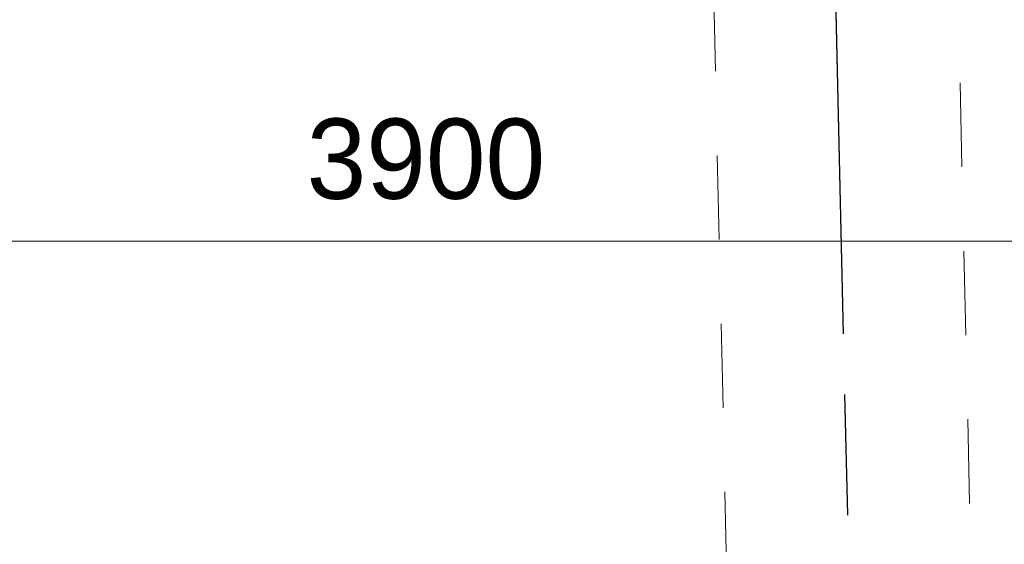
# Model space of a CAD drawing. Header units: millimetres. Extents: x -39200 to 51213, y -35420 to 51000.
# Tile 26 of 178: x -7286 to -6045, y -13124 to -12463. Entities that reach past the tile are written whole.
import ezdxf

# ---------------------------------------------------------------- set-up
doc = ezdxf.new("R2010")
doc.units = ezdxf.units.MM
doc.header["$LTSCALE"] = 100
doc.header["$PDMODE"] = 1
doc.header["$PDSIZE"] = -2
for name, pattern in [('[LS] ISO-08 Long Dashed Short Dashed', [9.144, 6.096, -0.762, 1.524, -0.762]), ('[LS] Type-1', [2.12, 1.06, -1.06]), ('HIDDEN2', [0.25, 0.1, -0.15])]:
    doc.linetypes.add(name, pattern=pattern)
doc.layers.get('0').update_dxf_attribs({"lineweight": 5})
doc.layers.add('Constructie _ STAAL', color=6, linetype='Continuous', lineweight=5, true_color=0xff00ff)
for name, color, linetype, lineweight in [('Geen', 7, 'Continuous', 9), ('Maatlijnen', 7, 'Continuous', 9), ('none', 7, 'Continuous', 13)]:
    doc.layers.add(name, color=color, linetype=linetype, lineweight=lineweight)
doc.styles.add('Century Gothic', font='Century-Gothic_9791.ttf')
doc.dimstyles.new('Arch', dxfattribs={"dimtxt": 101.056134, "dimasz": 224.482422, "dimexe": 317.5, "dimexo": 158.75, "dimgap": 158.75, "dimtad": 1, "dimdec": 4, "dimtxsty": 'Century Gothic', "dimblk": 'VW_SLASH-2', "dimblk1": 'VW_SLASH-2', "dimblk2": 'VW_SLASH-2', "dimcen": 0, "dimdle": 158.75, "dimazin": 0, "dimtfac": 1, "dimtdec": 4, "dimtix": 1, "dimtmove": 0, "dimatfit": 0, "dimldrblk": 'VW_FILLEDARROW', "dimfxl": 1, "dimfrac": 2, "dimtolj": 1, "dimarcsym": 0})

# ---------------------------------------------------------------- blocks, each defined once
blk = doc.blocks.new('Groep-1')
at = {"layer": 'Geen', "color": 5, "linetype": '[LS] ISO-08 Long Dashed Short Dashed', "lineweight": 25, "true_color": 0x0000ff, "transparency": 33554687}
blk.add_line((-6947.1, 17917.9), (-6203.4, -14831.6), dxfattribs=at)
blk = doc.blocks.new('Groep-2')
at = {"layer": 'Constructie _ STAAL', "color": 7, "transparency": 33554546}
blk.add_blockref('Groep-1', (0, 0), dxfattribs=at)
blk = doc.blocks.new('VW_SLASH-2')
at = {"color": 0, "linetype": 'ByBlock', "lineweight": -2, "transparency": 16777216}
blk.add_line((0.7072, 0), (-1, 0), dxfattribs=at)
at = {"color": 0, "linetype": 'Continuous', "lineweight": 20, "transparency": 16777216, "flags": 128}
blk.add_lwpolyline([(0.5001, 0.5001), (-0.5001, -0.5001)], dxfattribs=at)
blk = doc.blocks.new('*D363')
at = {"layer": 'Defpoints', "color": 0, "transparency": 33554687}
for p in [(-7211.8, 11950.5), (-6711.8, -10049.5), (-7211.8, -15582.1)]:
    blk.add_point(p, dxfattribs=at)
at = {"layer": 'Maatlijnen', "color": 0, "lineweight": -2, "transparency": 33554687}
for p, q in [((-7436.3, -15582.1), (-7660.7, -15582.1)), ((-6711.8, -15582.1), (-7211.8, -15582.1)), ((-6487.3, -15582.1), (-6262.8, -15582.1))]:
    blk.add_line(p, q, dxfattribs=at)
at = {"layer": 'Maatlijnen', "color": 0, "lineweight": -2, "xscale": 224.482421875, "yscale": 224.482421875, "zscale": 224.482421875}
blk.add_blockref('VW_SLASH-2', (-7211.8, -15582.1), dxfattribs=at)
at = {"layer": 'Maatlijnen', "color": 0, "lineweight": -2, "xscale": 224.482421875, "yscale": 224.482421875, "zscale": 224.482421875, "rotation": 180}
blk.add_blockref('VW_SLASH-2', (-6711.8, -15582.1), dxfattribs=at)
at = {"layer": 'Maatlijnen', "color": 0, "lineweight": 9, "transparency": 33554687, "insert": (-6961.8, -15452.5), "char_height": 151.58, "attachment_point": 5, "style": 'Century Gothic'}
blk.add_mtext('\\A1;500', dxfattribs=at)
blk = doc.blocks.new('VW_FILLEDARROW')
at = {"color": 0, "linetype": 'Continuous', "lineweight": 5, "transparency": 16777216, "flags": 128}
blk.add_lwpolyline([(-1.4144, 0.379), (0, 0), (-1.4144, -0.379)], close=True, dxfattribs=at)
blk = doc.blocks.new('*D364')
at = {"layer": 'Defpoints', "color": 0, "transparency": 33554687}
for p in [(-6711.8, -10049.5), (9988.2, -10050.8), (-6711.8, -15582.1)]:
    blk.add_point(p, dxfattribs=at)
at = {"layer": 'Maatlijnen', "color": 0, "lineweight": -2, "transparency": 33554687}
blk.add_line((9763.7, -15582.1), (-6487.3, -15582.1), dxfattribs=at)
at = {"layer": 'Maatlijnen', "color": 0, "lineweight": -2, "xscale": 224.482421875, "yscale": 224.482421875, "zscale": 224.482421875, "rotation": 180}
blk.add_blockref('VW_SLASH-2', (-6711.8, -15582.1), dxfattribs=at)
at = {"layer": 'Maatlijnen', "color": 0, "lineweight": -2, "xscale": 224.482421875, "yscale": 224.482421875, "zscale": 224.482421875}
blk.add_blockref('VW_SLASH-2', (9988.2, -15582.1), dxfattribs=at)
at = {"layer": 'Maatlijnen', "color": 0, "lineweight": 9, "transparency": 33554687, "insert": (1638.2, -15452.5), "char_height": 151.58, "attachment_point": 5, "style": 'Century Gothic'}
blk.add_mtext('\\A1;16700', dxfattribs=at)
blk = doc.blocks.new('*D559')
at = {"layer": 'Constructie _ STAAL', "color": 0, "lineweight": -2, "transparency": 33554687}
for p, q in [((-8724.2, -11940.8), (-8724.2, -13059.6)), ((-4824.2, -11956), (-4824.2, -13059.6)), ((-5048.7, -12742.1), (-8499.7, -12742.1))]:
    blk.add_line(p, q, dxfattribs=at)
at = {"layer": 'Defpoints', "color": 0, "transparency": 33554687}
for p in [(-8724.2, -11782.1), (-4824.2, -11797.2), (-8724.2, -12742.1)]:
    blk.add_point(p, dxfattribs=at)
at = {"layer": 'Constructie _ STAAL', "color": 0, "lineweight": -2, "xscale": 224.482421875, "yscale": 224.482421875, "zscale": 224.482421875, "rotation": 180}
blk.add_blockref('VW_SLASH-2', (-8724.2, -12742.1), dxfattribs=at)
at = {"layer": 'Constructie _ STAAL', "color": 0, "lineweight": -2, "xscale": 224.482421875, "yscale": 224.482421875, "zscale": 224.482421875}
blk.add_blockref('VW_SLASH-2', (-4824.2, -12742.1), dxfattribs=at)
at = {"layer": 'Constructie _ STAAL', "color": 0, "lineweight": 9, "transparency": 33554687, "insert": (-6774.2, -12639), "char_height": 101.06, "attachment_point": 5, "style": 'Century Gothic'}
blk.add_mtext('\\A1;3900', dxfattribs=at)
blk = doc.blocks.new('Groep-541')
at = {"layer": 'none', "color": 7, "linetype": '[LS] Type-1', "lineweight": 25, "transparency": 33554564, "flags": 128}
for points in [[(-9170.4, -11126.9), (-9170.4, -11133.8, 0.414214), (-6070.4, -14233.8), (-6065.4, -14233.8), (8437, -12771.5, 0.413735), (11532, -9671.5), (11532, -9667.8), (10032, 10332.2, 0.413685), (7932, 12428.5), (-4568, 12428.5, 0.413234), (-6668, 10335.5)], [(-8770.3, -11154.1, 0.410427), (-6085.1, -13833.8), (8416.6, -12371.6), (8436.4, -12371.5, 0.412549), (11131.9, -9682.5), (9632, 10316.9), (9632, 10331.5, 0.413685), (7932, 12028.5), (-4568, 12028.5, 0.413234), (-6268, 10334.1), (-6268.1, 10307.1), (-8770.3, -11154.1)], [(-8770.3, -11154.1, 0.410427), (-6085.1, -13833.8), (8416.6, -12371.6), (8436.4, -12371.5, 0.412549), (11131.9, -9682.5), (9632, 10316.9), (9632, 10331.5, 0.413685), (7932, 12028.5), (-4568, 12028.5, 0.413234), (-6268, 10334.1), (-6268.1, 10307.1), (-8770.3, -11154.1)]]:
    blk.add_lwpolyline(points, format="xyb", close=True, dxfattribs=at)
at = {"layer": 'none', "color": 7, "linetype": 'HIDDEN2', "lineweight": 25, "transparency": 33554564, "flags": 128}
blk.add_lwpolyline([(-4611.9, -12149.1, -0.413987), (-6711.7, -10051.4), (-6885.6, -2400.8), (-7092.4, 6696.1), (-9170.4, -11126.9), (-9170.4, -11133.8, 0.414214), (-6070.4, -14233.8), (-6065.4, -14233.8), (8437, -12771.5, 0.413735), (11532, -9671.5), (11532, -9667.8), (10755.3, 688), (9988.1, -10052.7, -0.41371), (7888.1, -12149.1)], format="xyb", close=True, dxfattribs=at)
blk = doc.blocks.new('*D921')
at = {"layer": 'Defpoints', "color": 0, "transparency": 33554687}
for p in [(-7211.8, 11950.5), (-6711.8, -10049.5), (-7211.8, -15582.1)]:
    blk.add_point(p, dxfattribs=at)
at = {"layer": 'Maatlijnen', "color": 0, "lineweight": -2, "transparency": 33554687}
for p, q in [((-7436.3, -15582.1), (-7660.7, -15582.1)), ((-6711.8, -15582.1), (-7211.8, -15582.1)), ((-6487.3, -15582.1), (-6262.8, -15582.1))]:
    blk.add_line(p, q, dxfattribs=at)
at = {"layer": 'Maatlijnen', "color": 0, "lineweight": -2, "xscale": 224.482421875, "yscale": 224.482421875, "zscale": 224.482421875}
blk.add_blockref('VW_SLASH-2', (-7211.8, -15582.1), dxfattribs=at)
at = {"layer": 'Maatlijnen', "color": 0, "lineweight": -2, "xscale": 224.482421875, "yscale": 224.482421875, "zscale": 224.482421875, "rotation": 180}
blk.add_blockref('VW_SLASH-2', (-6711.8, -15582.1), dxfattribs=at)
at = {"layer": 'Maatlijnen', "color": 0, "lineweight": 9, "transparency": 33554687, "insert": (-6961.8, -15452.5), "char_height": 151.58, "attachment_point": 5, "style": 'Century Gothic'}
blk.add_mtext('\\A1;500', dxfattribs=at)
blk = doc.blocks.new('*D922')
at = {"layer": 'Defpoints', "color": 0, "transparency": 33554687}
for p in [(-6711.8, -10049.5), (9988.2, -10050.8), (-6711.8, -15582.1)]:
    blk.add_point(p, dxfattribs=at)
at = {"layer": 'Maatlijnen', "color": 0, "lineweight": -2, "transparency": 33554687}
blk.add_line((9763.7, -15582.1), (-6487.3, -15582.1), dxfattribs=at)
at = {"layer": 'Maatlijnen', "color": 0, "lineweight": -2, "xscale": 224.482421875, "yscale": 224.482421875, "zscale": 224.482421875, "rotation": 180}
blk.add_blockref('VW_SLASH-2', (-6711.8, -15582.1), dxfattribs=at)
at = {"layer": 'Maatlijnen', "color": 0, "lineweight": -2, "xscale": 224.482421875, "yscale": 224.482421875, "zscale": 224.482421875}
blk.add_blockref('VW_SLASH-2', (9988.2, -15582.1), dxfattribs=at)
at = {"layer": 'Maatlijnen', "color": 0, "lineweight": 9, "transparency": 33554687, "insert": (1638.2, -15452.5), "char_height": 151.58, "attachment_point": 5, "style": 'Century Gothic'}
blk.add_mtext('\\A1;16700', dxfattribs=at)
blk = doc.blocks.new('*D1107')
at = {"layer": 'Constructie _ STAAL', "color": 0, "lineweight": -2, "transparency": 33554687}
for p, q in [((-8724.2, -11940.8), (-8724.2, -13059.6)), ((-4824.2, -11956), (-4824.2, -13059.6)), ((-5048.7, -12742.1), (-8499.7, -12742.1))]:
    blk.add_line(p, q, dxfattribs=at)
at = {"layer": 'Defpoints', "color": 0, "transparency": 33554687}
for p in [(-8724.2, -11782.1), (-4824.2, -11797.2), (-8724.2, -12742.1)]:
    blk.add_point(p, dxfattribs=at)
at = {"layer": 'Constructie _ STAAL', "color": 0, "lineweight": -2, "xscale": 224.482421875, "yscale": 224.482421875, "zscale": 224.482421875, "rotation": 180}
blk.add_blockref('VW_SLASH-2', (-8724.2, -12742.1), dxfattribs=at)
at = {"layer": 'Constructie _ STAAL', "color": 0, "lineweight": -2, "xscale": 224.482421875, "yscale": 224.482421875, "zscale": 224.482421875}
blk.add_blockref('VW_SLASH-2', (-4824.2, -12742.1), dxfattribs=at)
at = {"layer": 'Constructie _ STAAL', "color": 0, "lineweight": 9, "transparency": 33554687, "insert": (-6774.2, -12639), "char_height": 101.06, "attachment_point": 5, "style": 'Century Gothic'}
blk.add_mtext('\\A1;3900', dxfattribs=at)
blk = doc.blocks.new('Groep-890')
at = {"layer": 'none', "color": 7, "linetype": '[LS] Type-1', "lineweight": 25, "transparency": 33554564, "flags": 128}
for points in [[(-9170.4, -11126.9), (-9170.4, -11133.8, 0.414214), (-6070.4, -14233.8), (-6065.4, -14233.8), (8437, -12771.5, 0.413735), (11532, -9671.5), (11532, -9667.8), (10032, 10332.2, 0.413685), (7932, 12428.5), (-4568, 12428.5, 0.413234), (-6668, 10335.5)], [(-8770.3, -11154.1, 0.410427), (-6085.1, -13833.8), (8416.6, -12371.6), (8436.4, -12371.5, 0.412549), (11131.9, -9682.5), (9632, 10316.9), (9632, 10331.5, 0.413685), (7932, 12028.5), (-4568, 12028.5, 0.413234), (-6268, 10334.1), (-6268.1, 10307.1), (-8770.3, -11154.1)], [(-8770.3, -11154.1, 0.410427), (-6085.1, -13833.8), (8416.6, -12371.6), (8436.4, -12371.5, 0.412549), (11131.9, -9682.5), (9632, 10316.9), (9632, 10331.5, 0.413685), (7932, 12028.5), (-4568, 12028.5, 0.413234), (-6268, 10334.1), (-6268.1, 10307.1), (-8770.3, -11154.1)]]:
    blk.add_lwpolyline(points, format="xyb", close=True, dxfattribs=at)
at = {"layer": 'none', "color": 7, "linetype": 'HIDDEN2', "lineweight": 25, "transparency": 33554564, "flags": 128}
blk.add_lwpolyline([(-4611.9, -12149.1, -0.413987), (-6711.7, -10051.4), (-6885.6, -2400.8), (-7092.4, 6696.1), (-9170.4, -11126.9), (-9170.4, -11133.8, 0.414214), (-6070.4, -14233.8), (-6065.4, -14233.8), (8437, -12771.5, 0.413735), (11532, -9671.5), (11532, -9667.8), (10755.3, 688), (9988.1, -10052.7, -0.41371), (7888.1, -12149.1)], format="xyb", close=True, dxfattribs=at)
blk = doc.blocks.new('Groep-1462')
at = {"layer": 'Geen', "color": 5, "linetype": '[LS] ISO-08 Long Dashed Short Dashed', "lineweight": 5, "true_color": 0x0000ff, "transparency": 33554687}
blk.add_line((-6947.1, 17917.9), (-6203.4, -14831.6), dxfattribs=at)
blk = doc.blocks.new('Groep-1463')
at = {"layer": 'Constructie _ STAAL', "color": 7, "transparency": 33554546}
blk.add_blockref('Groep-1462', (0, 0), dxfattribs=at)
blk = doc.blocks.new('Groep-461')
at = {"layer": 'Constructie _ STAAL', "color": 6, "linetype": '[LS] Type-1', "lineweight": 9, "true_color": 0xff00ff, "transparency": 33554687, "flags": 128}
blk.add_lwpolyline([(-6532.5, -7135.1), (-6224.6, -7128.1), (-6068.5, -13967.6), (-6376.4, -13974.6)], close=True, dxfattribs=at)
at = {"layer": 'Constructie _ STAAL', "lineweight": 9, "transparency": 33554687}
dim = blk.add_linear_dim(base=(-8724.2, -12742.1), p1=(-4824.2, -11797.2), p2=(-8724.2, -11782.1), dimstyle='Arch', override={"dimgap": 50, "dimdec": 0, "dimpost": '<>', "dimtxsty": 'Century Gothic', "dimtmove": 2}, dxfattribs=at)
dim.commit()
dim.dimension.update_dxf_attribs({"geometry": '*D559', "text_midpoint": (-6774.2, -12639)})
blk = doc.blocks.new('Groep-808')
at = {"layer": 'Constructie _ STAAL', "color": 8, "linetype": '[LS] Type-1', "lineweight": 9, "true_color": 0x777777, "transparency": 33554687, "flags": 128}
blk.add_lwpolyline([(-6532.5, -7135.1), (-6224.6, -7128.1), (-6068.5, -13967.6), (-6376.4, -13974.6)], close=True, dxfattribs=at)
at = {"layer": 'Constructie _ STAAL', "color": 7, "lineweight": 9, "transparency": 33554687}
dim = blk.add_linear_dim(base=(-8724.2, -12742.1), p1=(-4824.2, -11797.2), p2=(-8724.2, -11782.1), dimstyle='Arch', override={"dimgap": 50, "dimdec": 0, "dimpost": '<>', "dimtxsty": 'Century Gothic', "dimtmove": 2}, dxfattribs=at)
dim.commit()
dim.dimension.update_dxf_attribs({"geometry": '*D1107', "text_midpoint": (-6774.2, -12639)})

msp = doc.modelspace()

# ---------------------------------------------------------------- block references
at = {"layer": 'Constructie _ STAAL', "color": 7, "transparency": 33554546}
for name in ['Groep-2', 'Groep-1463', 'Groep-461', 'Groep-808']:
    msp.add_blockref(name, (0, 0), dxfattribs=at)
at = {"layer": 'Geen', "color": 7, "transparency": 33554564}
for name in ['Groep-541', 'Groep-890']:
    msp.add_blockref(name, (0, 0), dxfattribs=at)

# ---------------------------------------------------------------- dimensions: what is measured, and where the dimension line sits
at = {"layer": 'Maatlijnen', "color": 5, "lineweight": 9, "true_color": 0x0000ff, "transparency": 33554687}
for base, p1, p2, picture, middle in [((-7211.8, -15582.1), (-6711.8, -10049.5), (-7211.8, 11950.5), '*D363', (-6961.8, -15452.5)), ((-7211.8, -15582.1), (-6711.8, -10049.5), (-7211.8, 11950.5), '*D921', (-6961.8, -15452.5)), ((-6711.8, -15582.1), (9988.2, -10050.8), (-6711.8, -10049.5), '*D364', (1638.2, -15452.5)), ((-6711.8, -15582.1), (9988.2, -10050.8), (-6711.8, -10049.5), '*D922', (1638.2, -15452.5))]:
    dim = msp.add_linear_dim(base=base, p1=p1, p2=p2, dimstyle='Arch', override={"dimtxt": 151.584201, "dimgap": 50, "dimdec": 0, "dimpost": '<>', "dimtxsty": 'Century Gothic', "dimse1": 1, "dimse2": 1, "dimtmove": 2}, dxfattribs=at)
    dim.commit()
    dim.dimension.update_dxf_attribs({"geometry": picture, "text_midpoint": middle})

doc.saveas('drawing.dxf')
